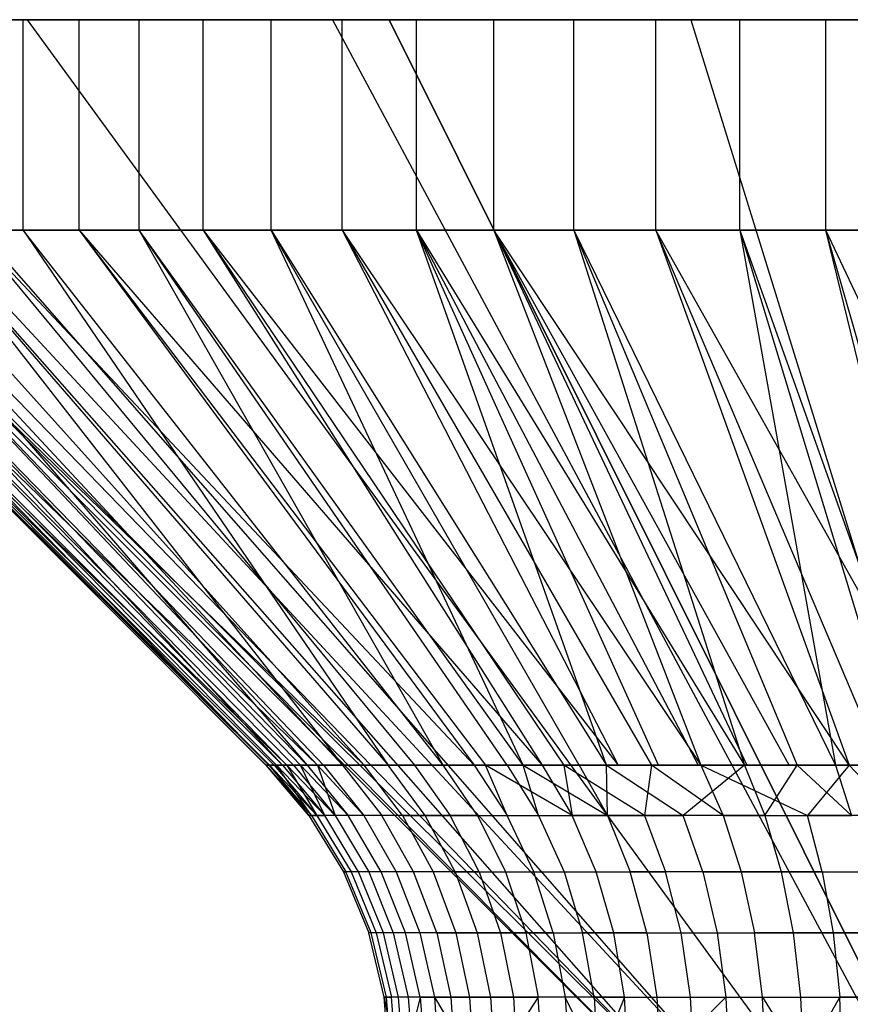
# Model space of a CAD drawing. Extents: x -18 to 18, y -209 to 194.
# Tile 92 of 108: x -17.2 to -15.62, y 192.13 to 194. Entities that reach past the tile are written whole.
import ezdxf

# ---------------------------------------------------------------- set-up
doc = ezdxf.new("R2010")
doc.units = 0
doc.header["$LTSCALE"] = 25.4
doc.layers.get('0').update_dxf_attribs({"linetype": 'CONTINUOUS'})

# ---------------------------------------------------------------- blocks, each defined once
blk = doc.blocks.new('PROFILE_FOCUS_15WB_STL')
at = {"color": 0}
for p, q in [((18, 194, -70.4915), (-18, 194, -70.4915)), ((18, 194, -70.4915), (-18, 194, -70.4915)), ((-18, 194, -55.4915), (-16, 192, -55.4915)), ((-18, 194, -55.4915), (-16, 192, -55.4915)), ((-17.9058, 194, -56.2376), (-15.9686, 192, -55.7402)), ((-17.9058, 194, -56.2376), (-15.9686, 192, -55.7402)), ((-17.732, 194, -54.2522), (-14, 194, -36.9915)), ((-17.732, 194, -54.2522), (-15.9686, 192, -55.2429)), ((-17.732, 194, -54.2522), (-15.9686, 192, -55.2429)), ((-17.732, 194, -54.2522), (-15.8763, 192, -55.0098)), ((-17.732, 194, -54.2522), (-15.8763, 192, -55.0098)), ((-17.732, 194, -54.2522), (-14, 194, -36.9915)), ((-17.1869, 194, -53.4379), (-17.6289, 194, -54.0463)), ((-17.6289, 194, -56.9368), (-17.1869, 194, -57.5452)), ((-17.6289, 194, -54.0463), (-15.8763, 192, -55.0098)), ((-17.6289, 194, -54.0463), (-15.8763, 192, -55.0098)), ((-17.1869, 194, -53.4379), (-17.6289, 194, -54.0463)), ((-17.6289, 194, -56.9368), (-15.8763, 192, -55.9733)), ((-17.6289, 194, -56.9368), (-17.1869, 194, -57.5452)), ((-17.6289, 194, -56.9368), (-15.8763, 192, -55.9733)), ((-17.3816, 194, -54.1165), (-17.1945, 194, -53.8343)), ((-17.3816, 194, -54.1165), (-17.1945, 194, -53.8343)), ((-17.0884, 194, -57.2807), (-17.2924, 194, -57.0105)), ((-17.0884, 194, -57.2807), (-17.2924, 194, -57.0105)), ((-17.1945, 194, -53.8343), (-16.9743, 194, -53.5772)), ((-17.1945, 193.6, -53.8343), (-17.1945, 194, -53.8343)), ((-17.1945, 194, -53.8343), (-16.9743, 194, -53.5772)), ((-17.1945, 193.6, -53.8343), (-17.1945, 194, -53.8343)), ((-16.6075, 194, -52.9586), (-17.1869, 194, -53.4379)), ((-17.1869, 194, -57.5452), (-16.6075, 194, -58.0245)), ((-17.1869, 194, -53.4379), (-15.729, 192, -54.807)), ((-16.6075, 194, -52.9586), (-17.1869, 194, -53.4379)), ((-17.1869, 194, -53.4379), (-15.729, 192, -54.807)), ((-17.1869, 194, -57.5452), (-15.729, 192, -56.1761)), ((-17.1869, 194, -57.5452), (-16.6075, 194, -58.0245)), ((-17.1869, 194, -57.5452), (-15.729, 192, -56.1761)), ((-16.8527, 194, -57.5238), (-17.0884, 194, -57.2807)), ((-17.0884, 193.6, -57.2807), (-17.0884, 194, -57.2807)), ((-16.8527, 194, -57.5238), (-17.0884, 194, -57.2807)), ((-17.0884, 193.6, -57.2807), (-17.0884, 194, -57.2807)), ((-16.9743, 194, -53.5772), (-16.724, 194, -53.3491)), ((-16.9743, 193.6, -53.5772), (-16.9743, 194, -53.5772)), ((-16.9743, 194, -53.5772), (-16.724, 194, -53.3491)), ((-16.9743, 193.6, -53.5772), (-16.9743, 194, -53.5772)), ((-16.5889, 194, -57.7361), (-16.8527, 194, -57.5238)), ((-16.8527, 193.6, -57.5238), (-16.8527, 194, -57.5238)), ((-16.5889, 194, -57.7361), (-16.8527, 194, -57.5238)), ((-16.8527, 193.6, -57.5238), (-16.8527, 194, -57.5238)), ((-16.724, 194, -53.3491), (-16.4477, 194, -53.1534)), ((-16.724, 193.6, -53.3491), (-16.724, 194, -53.3491)), ((-16.724, 194, -53.3491), (-16.4477, 194, -53.1534)), ((-16.724, 193.6, -53.3491), (-16.724, 194, -53.3491)), ((-15.9271, 194, -52.6384), (-16.6075, 194, -52.9586)), ((-16.6075, 194, -58.0245), (-15.9271, 194, -58.3447)), ((-16.6075, 194, -52.9586), (-15.5358, 192, -54.6472)), ((-16.6075, 194, -52.9586), (-15.5358, 192, -54.6472)), ((-15.9271, 194, -52.6384), (-16.6075, 194, -52.9586)), ((-16.6075, 194, -58.0245), (-15.5358, 192, -56.3359)), ((-16.6075, 194, -58.0245), (-15.9271, 194, -58.3447)), ((-16.6075, 194, -58.0245), (-15.5358, 192, -56.3359)), ((-16.301, 194, -57.9143), (-16.5889, 194, -57.7361)), ((-16.5889, 193.6, -57.7361), (-16.5889, 194, -57.7361)), ((-16.301, 194, -57.9143), (-16.5889, 194, -57.7361)), ((-16.5889, 193.6, -57.7361), (-16.5889, 194, -57.7361)), ((-15.5902, 194, -55.1215), (-16.5, 194, -55.1215)), ((-16.5, 194, -55.1215), (-16.5, 194, -55.8615)), ((-16.5, 194, -55.8615), (-15.5902, 194, -55.8615)), ((-15.4979, 191.99, -55.1215), (-16.5, 194, -55.1215)), ((-15.5902, 194, -55.1215), (-16.5, 194, -55.1215)), ((-16.5, 194, -55.8615), (-15.5902, 194, -55.8615)), ((-16.5, 194, -55.8615), (-15.4979, 191.99, -55.8615)), ((-16.5, 194, -55.8615), (-15.4979, 191.99, -55.8615)), ((-16.5, 194, -55.1215), (-16.5, 194, -55.8615)), ((-15.4979, 191.99, -55.1215), (-16.5, 194, -55.1215)), ((-16.4477, 194, -53.1534), (-16.1494, 194, -52.9933)), ((-16.4477, 193.6, -53.1534), (-16.4477, 194, -53.1534)), ((-16.4477, 194, -53.1534), (-16.1494, 194, -52.9933)), ((-16.4477, 193.6, -53.1534), (-16.4477, 194, -53.1534)), ((-15.9934, 194, -58.0558), (-16.301, 194, -57.9143)), ((-16.301, 193.6, -57.9143), (-16.301, 194, -57.9143)), ((-15.9934, 194, -58.0558), (-16.301, 194, -57.9143)), ((-16.301, 193.6, -57.9143), (-16.301, 194, -57.9143)), ((-16.1494, 194, -52.9933), (-15.8337, 194, -52.8709)), ((-16.1494, 193.6, -52.9933), (-16.1494, 194, -52.9933)), ((-16.1494, 194, -52.9933), (-15.8337, 194, -52.8709)), ((-16.1494, 193.6, -52.9933), (-16.1494, 194, -52.9933)), ((-15.6708, 194, -58.1585), (-15.9934, 194, -58.0558)), ((-15.9934, 193.6, -58.0558), (-15.9934, 194, -58.0558)), ((-15.6708, 194, -58.1585), (-15.9934, 194, -58.0558)), ((-15.9934, 193.6, -58.0558), (-15.9934, 194, -58.0558)), ((-15.1884, 194, -52.4975), (-15.9271, 194, -52.6384)), ((-15.9271, 194, -58.3447), (-15.1884, 194, -58.4856)), ((-15.9271, 194, -52.6384), (-15.309, 192, -54.5405)), ((-15.1884, 194, -52.4975), (-15.9271, 194, -52.6384)), ((-15.9271, 194, -52.6384), (-15.309, 192, -54.5405)), ((-15.9271, 194, -58.3447), (-15.309, 192, -56.4426)), ((-15.9271, 194, -58.3447), (-15.1884, 194, -58.4856)), ((-15.9271, 194, -58.3447), (-15.309, 192, -56.4426)), ((-15.8337, 194, -52.8709), (-15.5053, 194, -52.7884)), ((-15.8337, 193.6, -52.8709), (-15.8337, 194, -52.8709)), ((-15.8337, 194, -52.8709), (-15.5053, 194, -52.7884)), ((-15.8337, 193.6, -52.8709), (-15.8337, 194, -52.8709)), ((-15.3379, 194, -58.2207), (-15.6708, 194, -58.1585)), ((-15.6708, 193.6, -58.1585), (-15.6708, 194, -58.1585)), ((-15.3379, 194, -58.2207), (-15.6708, 194, -58.1585)), ((-15.6708, 193.6, -58.1585), (-15.6708, 194, -58.1585)), ((-16, 192, -55.4915), (-17.9213, 193.9439, -55.1277)), ((-17.9213, 193.9439, -55.1277), (-15.9686, 192, -55.2429)), ((-17.9213, 193.9439, -55.1277), (-15.9686, 192, -55.2429)), ((-16, 192, -55.4915), (-17.9213, 193.9439, -55.1277)), ((-17.8422, 193.9344, -54.7618), (-15.9686, 192, -55.2429)), ((-17.8422, 193.9344, -54.7618), (-15.9686, 192, -55.2429)), ((-17.7487, 193.6, -55.4069), (-16.7284, 192.5843, -55.3483)), ((-17.7487, 193.6, -55.4069), (-16.7284, 192.5843, -55.3483)), ((-17.7487, 193.6, -55.4069), (-16.7335, 192.5843, -55.4381)), ((-16.7269, 192.5843, -55.6516), (-17.7487, 193.6, -55.4069)), ((-16.7269, 192.5843, -55.6516), (-17.7487, 193.6, -55.4069)), ((-16.7337, 192.5843, -55.5393), (-17.7487, 193.6, -55.4069)), ((-16.7337, 192.5843, -55.5393), (-17.7487, 193.6, -55.4069)), ((-17.7487, 193.6, -55.4069), (-16.7335, 192.5843, -55.4381)), ((-16.6942, 192.5843, -55.8626), (-17.7383, 193.6, -55.7453)), ((-16.7179, 192.5843, -55.7298), (-17.7383, 193.6, -55.7453)), ((-16.6942, 192.5843, -55.8626), (-17.7383, 193.6, -55.7453)), ((-16.7179, 192.5843, -55.7298), (-17.7383, 193.6, -55.7453)), ((-16.7269, 192.5843, -55.6516), (-17.7383, 193.6, -55.7453)), ((-16.7269, 192.5843, -55.6516), (-17.7383, 193.6, -55.7453)), ((-17.7175, 193.6, -55.0697), (-16.7021, 192.5843, -55.1591)), ((-17.7175, 193.6, -55.0697), (-16.7021, 192.5843, -55.1591)), ((-17.7175, 193.6, -55.0697), (-16.7138, 192.5843, -55.2255)), ((-17.7175, 193.6, -55.0697), (-16.7138, 192.5843, -55.2255)), ((-17.7175, 193.6, -55.0697), (-16.7284, 192.5843, -55.3483)), ((-17.7175, 193.6, -55.0697), (-16.7284, 192.5843, -55.3483)), ((-17.6863, 193.6, -56.0799), (-16.6942, 192.5843, -55.8626)), ((-16.6357, 192.5843, -56.0679), (-17.6863, 193.6, -56.0799)), ((-16.6357, 192.5843, -56.0679), (-17.6863, 193.6, -56.0799)), ((-16.6812, 192.5843, -55.9173), (-17.6863, 193.6, -56.0799)), ((-16.6812, 192.5843, -55.9173), (-17.6863, 193.6, -56.0799)), ((-17.6863, 193.6, -56.0799), (-16.6942, 192.5843, -55.8626)), ((-17.645, 193.6, -54.739), (-16.6552, 192.5843, -54.9738)), ((-17.645, 193.6, -54.739), (-16.6552, 192.5843, -54.9738)), ((-17.645, 193.6, -54.739), (-16.6681, 192.5843, -55.0169)), ((-17.645, 193.6, -54.739), (-16.6681, 192.5843, -55.0169)), ((-17.645, 193.6, -54.739), (-16.7021, 192.5843, -55.1591)), ((-17.645, 193.6, -54.739), (-16.7021, 192.5843, -55.1591)), ((-16.5474, 192.5843, -56.2746), (-17.5937, 193.6, -56.4055)), ((-16.6242, 192.5843, -56.0997), (-17.5937, 193.6, -56.4055)), ((-16.5474, 192.5843, -56.2746), (-17.5937, 193.6, -56.4055)), ((-16.6242, 192.5843, -56.0997), (-17.5937, 193.6, -56.4055)), ((-16.6357, 192.5843, -56.0679), (-17.5937, 193.6, -56.4055)), ((-16.6357, 192.5843, -56.0679), (-17.5937, 193.6, -56.4055)), ((-17.5325, 193.6, -54.4196), (-16.5882, 192.5843, -54.7949)), ((-17.5325, 193.6, -54.4196), (-16.5882, 192.5843, -54.7949)), ((-17.5325, 193.6, -54.4196), (-16.6552, 192.5843, -54.9738)), ((-17.5325, 193.6, -54.4196), (-16.6552, 192.5843, -54.9738)), ((-16.5474, 192.5843, -56.2746), (-17.4617, 193.6, -56.7173)), ((-16.5474, 192.5843, -56.2746), (-17.4617, 193.6, -56.7173)), ((-17.3816, 193.6, -54.1165), (-17.1945, 193.6, -53.8343)), ((-17.3816, 193.6, -54.1165), (-17.1945, 193.6, -53.8343)), ((-17.3816, 193.6, -54.1165), (-16.502, 192.5843, -54.6244)), ((-17.3816, 193.6, -54.1165), (-16.502, 192.5843, -54.6244)), ((-17.3816, 193.6, -54.1165), (-16.5882, 192.5843, -54.7949)), ((-17.3816, 193.6, -54.1165), (-16.5882, 192.5843, -54.7949)), ((-17.0884, 193.6, -57.2807), (-17.2924, 193.6, -57.0105)), ((-17.2924, 193.6, -57.0105), (-16.4519, 192.5843, -56.4401)), ((-17.2924, 193.6, -57.0105), (-16.4519, 192.5843, -56.4401)), ((-17.2924, 193.6, -57.0105), (-16.3387, 192.5843, -56.5941)), ((-17.2924, 193.6, -57.0105), (-16.3387, 192.5843, -56.5941)), ((-17.0884, 193.6, -57.2807), (-17.2924, 193.6, -57.0105)), ((-17.1945, 193.6, -53.8343), (-16.9743, 193.6, -53.5772)), ((-16.3974, 192.5843, -54.4644), (-17.1945, 193.6, -53.8343)), ((-17.1945, 193.6, -53.8343), (-16.9743, 193.6, -53.5772)), ((-16.3974, 192.5843, -54.4644), (-17.1945, 193.6, -53.8343)), ((-17.1945, 193.6, -53.8343), (-16.502, 192.5843, -54.6244)), ((-17.1945, 193.6, -53.8343), (-16.502, 192.5843, -54.6244)), ((-16.8527, 193.6, -57.5238), (-17.0884, 193.6, -57.2807)), ((-17.0884, 193.6, -57.2807), (-16.3387, 192.5843, -56.5941)), ((-17.0884, 193.6, -57.2807), (-16.3387, 192.5843, -56.5941)), ((-17.0884, 193.6, -57.2807), (-16.317, 192.5843, -56.6199)), ((-17.0884, 193.6, -57.2807), (-16.317, 192.5843, -56.6199)), ((-17.0884, 193.6, -57.2807), (-16.2093, 192.5843, -56.7347)), ((-17.0884, 193.6, -57.2807), (-16.2093, 192.5843, -56.7347)), ((-16.8527, 193.6, -57.5238), (-17.0884, 193.6, -57.2807)), ((-16.9743, 193.6, -53.5772), (-16.724, 193.6, -53.3491)), ((-16.3974, 192.5843, -54.4644), (-16.9743, 193.6, -53.5772)), ((-16.276, 192.5843, -54.3169), (-16.9743, 193.6, -53.5772)), ((-16.3974, 192.5843, -54.4644), (-16.9743, 193.6, -53.5772)), ((-16.276, 192.5843, -54.3169), (-16.9743, 193.6, -53.5772)), ((-16.2451, 192.5843, -54.2842), (-16.9743, 193.6, -53.5772)), ((-16.2451, 192.5843, -54.2842), (-16.9743, 193.6, -53.5772)), ((-16.9743, 193.6, -53.5772), (-16.724, 193.6, -53.3491)), ((-16.5889, 193.6, -57.7361), (-16.8527, 193.6, -57.5238)), ((-16.8527, 193.6, -57.5238), (-16.2093, 192.5843, -56.7347)), ((-16.8527, 193.6, -57.5238), (-16.2093, 192.5843, -56.7347)), ((-16.8527, 193.6, -57.5238), (-16.1684, 192.5843, -56.7732)), ((-16.8527, 193.6, -57.5238), (-16.1684, 192.5843, -56.7732)), ((-16.8527, 193.6, -57.5238), (-16.0652, 192.5843, -56.8602)), ((-16.8527, 193.6, -57.5238), (-16.0652, 192.5843, -56.8602)), ((-16.5889, 193.6, -57.7361), (-16.8527, 193.6, -57.5238)), ((-16.724, 193.6, -53.3491), (-16.4477, 193.6, -53.1534)), ((-16.724, 193.6, -53.3491), (-16.0873, 192.5843, -54.1404)), ((-16.724, 193.6, -53.3491), (-16.4477, 193.6, -53.1534)), ((-16.2451, 192.5843, -54.2842), (-16.724, 193.6, -53.3491)), ((-16.2451, 192.5843, -54.2842), (-16.724, 193.6, -53.3491)), ((-16.139, 192.5843, -54.1837), (-16.724, 193.6, -53.3491)), ((-16.139, 192.5843, -54.1837), (-16.724, 193.6, -53.3491)), ((-16.724, 193.6, -53.3491), (-16.0873, 192.5843, -54.1404)), ((-16.301, 193.6, -57.9143), (-16.5889, 193.6, -57.7361)), ((-16.5889, 193.6, -57.7361), (-16.0652, 192.5843, -56.8602)), ((-16.5889, 193.6, -57.7361), (-16.0652, 192.5843, -56.8602)), ((-16.5889, 193.6, -57.7361), (-16.002, 192.5843, -56.9071)), ((-16.5889, 193.6, -57.7361), (-16.002, 192.5843, -56.9071)), ((-16.5889, 193.6, -57.7361), (-15.9082, 192.5843, -56.969)), ((-16.5889, 193.6, -57.7361), (-15.9082, 192.5843, -56.969)), ((-16.301, 193.6, -57.9143), (-16.5889, 193.6, -57.7361)), ((-16.4477, 193.6, -53.1534), (-16.1494, 193.6, -52.9933)), ((-16.4477, 193.6, -53.1534), (-16.1494, 193.6, -52.9933)), ((-16.4477, 193.6, -53.1534), (-15.8254, 192.5843, -53.9663)), ((-16.4477, 193.6, -53.1534), (-15.8254, 192.5843, -53.9663)), ((-16.4477, 193.6, -53.1534), (-15.913, 192.5843, -54.017)), ((-16.0873, 192.5843, -54.1404), (-16.4477, 193.6, -53.1534)), ((-16.0873, 192.5843, -54.1404), (-16.4477, 193.6, -53.1534)), ((-15.9882, 192.5843, -54.0663), (-16.4477, 193.6, -53.1534)), ((-15.9882, 192.5843, -54.0663), (-16.4477, 193.6, -53.1534)), ((-16.4477, 193.6, -53.1534), (-15.913, 192.5843, -54.017)), ((-15.9934, 193.6, -58.0558), (-16.301, 193.6, -57.9143)), ((-16.301, 193.6, -57.9143), (-15.9082, 192.5843, -56.969)), ((-16.301, 193.6, -57.9143), (-15.9082, 192.5843, -56.969)), ((-16.301, 193.6, -57.9143), (-15.8205, 192.5843, -57.0195)), ((-15.6265, 192.5843, -57.1087), (-16.301, 193.6, -57.9143)), ((-15.9934, 193.6, -58.0558), (-16.301, 193.6, -57.9143)), ((-15.6265, 192.5843, -57.1087), (-16.301, 193.6, -57.9143)), ((-15.7402, 192.5843, -57.06), (-16.301, 193.6, -57.9143)), ((-15.7402, 192.5843, -57.06), (-16.301, 193.6, -57.9143)), ((-16.301, 193.6, -57.9143), (-15.8205, 192.5843, -57.0195)), ((-16.1494, 193.6, -52.9933), (-15.8337, 193.6, -52.8709)), ((-16.1494, 193.6, -52.9933), (-15.8337, 193.6, -52.8709)), ((-16.1494, 193.6, -52.9933), (-15.6526, 192.5843, -53.8847)), ((-16.1494, 193.6, -52.9933), (-15.6526, 192.5843, -53.8847)), ((-16.1494, 193.6, -52.9933), (-15.7249, 192.5843, -53.916)), ((-16.1494, 193.6, -52.9933), (-15.7249, 192.5843, -53.916)), ((-16.1494, 193.6, -52.9933), (-15.8254, 192.5843, -53.9663)), ((-16.1494, 193.6, -52.9933), (-15.8254, 192.5843, -53.9663)), ((-15.6708, 193.6, -58.1585), (-15.9934, 193.6, -58.0558)), ((-15.9934, 193.6, -58.0558), (-15.6265, 192.5843, -57.1087)), ((-15.423, 192.5843, -57.1735), (-15.9934, 193.6, -58.0558)), ((-15.6708, 193.6, -58.1585), (-15.9934, 193.6, -58.0558)), ((-15.423, 192.5843, -57.1735), (-15.9934, 193.6, -58.0558)), ((-15.5631, 192.5843, -57.1319), (-15.9934, 193.6, -58.0558)), ((-15.5631, 192.5843, -57.1319), (-15.9934, 193.6, -58.0558)), ((-15.9934, 193.6, -58.0558), (-15.6265, 192.5843, -57.1087)), ((-15.8337, 193.6, -52.8709), (-15.5053, 193.6, -52.7884)), ((-15.8337, 193.6, -52.8709), (-15.5053, 193.6, -52.7884)), ((-15.8337, 193.6, -52.8709), (-15.4719, 192.5843, -53.8227)), ((-15.8337, 193.6, -52.8709), (-15.4719, 192.5843, -53.8227)), ((-15.8337, 193.6, -52.8709), (-15.5258, 192.5843, -53.8388)), ((-15.8337, 193.6, -52.8709), (-15.5258, 192.5843, -53.8388)), ((-15.8337, 193.6, -52.8709), (-15.6526, 192.5843, -53.8847)), ((-15.8337, 193.6, -52.8709), (-15.6526, 192.5843, -53.8847)), ((-15.3379, 193.6, -58.2207), (-15.6708, 193.6, -58.1585)), ((-15.1908, 192.5843, -57.2153), (-15.6708, 193.6, -58.1585)), ((-15.3379, 193.6, -58.2207), (-15.6708, 193.6, -58.1585)), ((-15.3793, 192.5843, -57.1839), (-15.6708, 193.6, -58.1585)), ((-15.1908, 192.5843, -57.2153), (-15.6708, 193.6, -58.1585)), ((-15.3793, 192.5843, -57.1839), (-15.6708, 193.6, -58.1585)), ((-15.423, 192.5843, -57.1735), (-15.6708, 193.6, -58.1585)), ((-15.423, 192.5843, -57.1735), (-15.6708, 193.6, -58.1585)), ((-16.7269, 192.5843, -55.6516), (-16.7337, 192.5843, -55.5393)), ((-16.7337, 192.5843, -55.5393), (-16.7335, 192.5843, -55.4381)), ((-16.7335, 192.5843, -55.4381), (-16.7284, 192.5843, -55.3483)), ((-16.7335, 192.5843, -55.4381), (-16.6471, 192.4889, -55.3551)), ((-16.6522, 192.4889, -55.5371), (-16.7335, 192.5843, -55.4381)), ((-16.7284, 192.5843, -55.3483), (-16.7138, 192.5843, -55.2255)), ((-16.7284, 192.5843, -55.3483), (-16.7138, 192.5843, -55.2255)), ((-16.7284, 192.5843, -55.3483), (-16.6471, 192.4889, -55.3551)), ((-16.7179, 192.5843, -55.7298), (-16.7269, 192.5843, -55.6516)), ((-16.7269, 192.5843, -55.6516), (-16.6522, 192.4889, -55.5371)), ((-16.6371, 192.4889, -55.7186), (-16.7269, 192.5843, -55.6516)), ((-16.6942, 192.5843, -55.8626), (-16.7179, 192.5843, -55.7298)), ((-16.6942, 192.5843, -55.8626), (-16.7179, 192.5843, -55.7298)), ((-16.7179, 192.5843, -55.7298), (-16.6371, 192.4889, -55.7186)), ((-16.7138, 192.5843, -55.2255), (-16.7021, 192.5843, -55.1591)), ((-16.6471, 192.4889, -55.3551), (-16.7138, 192.5843, -55.2255)), ((-16.7138, 192.5843, -55.2255), (-16.6221, 192.4889, -55.1747)), ((-16.6471, 192.4889, -55.3551), (-16.7138, 192.5843, -55.2255)), ((-16.7021, 192.5843, -55.1591), (-16.6681, 192.5843, -55.0169)), ((-16.7021, 192.5843, -55.1591), (-16.6681, 192.5843, -55.0169)), ((-16.7021, 192.5843, -55.1591), (-16.6221, 192.4889, -55.1747)), ((-16.6812, 192.5843, -55.9173), (-16.6942, 192.5843, -55.8626)), ((-16.6942, 192.5843, -55.8626), (-16.6371, 192.4889, -55.7186)), ((-16.6942, 192.5843, -55.8626), (-16.6371, 192.4889, -55.7186)), ((-16.6022, 192.4889, -55.8973), (-16.6942, 192.5843, -55.8626)), ((-16.6357, 192.5843, -56.0679), (-16.6812, 192.5843, -55.9173)), ((-16.6357, 192.5843, -56.0679), (-16.6812, 192.5843, -55.9173)), ((-16.6812, 192.5843, -55.9173), (-16.6022, 192.4889, -55.8973)), ((-16.6681, 192.5843, -55.0169), (-16.6552, 192.5843, -54.9738)), ((-16.6221, 192.4889, -55.1747), (-16.6681, 192.5843, -55.0169)), ((-16.5774, 192.4889, -54.9982), (-16.6681, 192.5843, -55.0169)), ((-16.6221, 192.4889, -55.1747), (-16.6681, 192.5843, -55.0169)), ((-16.6552, 192.5843, -54.9738), (-16.5882, 192.5843, -54.7949)), ((-16.6552, 192.5843, -54.9738), (-16.5882, 192.5843, -54.7949)), ((-16.6552, 192.5843, -54.9738), (-16.5774, 192.4889, -54.9982)), ((-16.6242, 192.5843, -56.0997), (-16.6357, 192.5843, -56.0679)), ((-16.6357, 192.5843, -56.0679), (-16.6022, 192.4889, -55.8973)), ((-16.6357, 192.5843, -56.0679), (-16.6022, 192.4889, -55.8973)), ((-16.5479, 192.4889, -56.0711), (-16.6357, 192.5843, -56.0679)), ((-16.5474, 192.5843, -56.2746), (-16.6242, 192.5843, -56.0997)), ((-16.5474, 192.5843, -56.2746), (-16.6242, 192.5843, -56.0997)), ((-16.6242, 192.5843, -56.0997), (-16.5479, 192.4889, -56.0711)), ((-16.5882, 192.5843, -54.7949), (-16.502, 192.5843, -54.6244)), ((-16.5882, 192.5843, -54.7949), (-16.5136, 192.4889, -54.8276)), ((-16.5882, 192.5843, -54.7949), (-16.502, 192.5843, -54.6244)), ((-16.5882, 192.5843, -54.7949), (-16.5136, 192.4889, -54.8276)), ((-16.4519, 192.5843, -56.4401), (-16.5474, 192.5843, -56.2746)), ((-16.4747, 192.4889, -56.2378), (-16.5474, 192.5843, -56.2746)), ((-16.4519, 192.5843, -56.4401), (-16.5474, 192.5843, -56.2746)), ((-16.4747, 192.4889, -56.2378), (-16.5474, 192.5843, -56.2746)), ((-16.502, 192.5843, -54.6244), (-16.3974, 192.5843, -54.4644)), ((-16.502, 192.5843, -54.6244), (-16.3974, 192.5843, -54.4644)), ((-16.4314, 192.4889, -54.6651), (-16.502, 192.5843, -54.6244)), ((-16.4314, 192.4889, -54.6651), (-16.502, 192.5843, -54.6244)), ((-16.3387, 192.5843, -56.5941), (-16.4519, 192.5843, -56.4401)), ((-16.4519, 192.5843, -56.4401), (-16.3837, 192.4889, -56.3955)), ((-16.4519, 192.5843, -56.4401), (-16.3837, 192.4889, -56.3955)), ((-16.3387, 192.5843, -56.5941), (-16.4519, 192.5843, -56.4401)), ((-16.3974, 192.5843, -54.4644), (-16.276, 192.5843, -54.3169)), ((-16.3318, 192.4889, -54.5127), (-16.3974, 192.5843, -54.4644)), ((-16.3974, 192.5843, -54.4644), (-16.276, 192.5843, -54.3169)), ((-16.3318, 192.4889, -54.5127), (-16.3974, 192.5843, -54.4644)), ((-16.317, 192.5843, -56.6199), (-16.3387, 192.5843, -56.5941)), ((-16.3387, 192.5843, -56.5941), (-16.2758, 192.4889, -56.5423)), ((-16.2093, 192.5843, -56.7347), (-16.317, 192.5843, -56.6199)), ((-16.2093, 192.5843, -56.7347), (-16.317, 192.5843, -56.6199)), ((-16.1525, 192.4889, -56.6762), (-16.317, 192.5843, -56.6199)), ((-16.2758, 192.4889, -56.5423), (-16.317, 192.5843, -56.6199)), ((-16.1525, 192.4889, -56.6762), (-16.317, 192.5843, -56.6199)), ((-16.276, 192.5843, -54.3169), (-16.2451, 192.5843, -54.2842)), ((-16.276, 192.5843, -54.3169), (-16.216, 192.4889, -54.3721)), ((-16.2451, 192.5843, -54.2842), (-16.139, 192.5843, -54.1837)), ((-16.2451, 192.5843, -54.2842), (-16.139, 192.5843, -54.1837)), ((-16.2451, 192.5843, -54.2842), (-16.0855, 192.4889, -54.2452)), ((-16.2451, 192.5843, -54.2842), (-16.0855, 192.4889, -54.2452)), ((-16.216, 192.4889, -54.3721), (-16.2451, 192.5843, -54.2842)), ((-16.1684, 192.5843, -56.7732), (-16.2093, 192.5843, -56.7347)), ((-16.2093, 192.5843, -56.7347), (-16.1525, 192.4889, -56.6762)), ((-16.0652, 192.5843, -56.8602), (-16.1684, 192.5843, -56.7732)), ((-16.1684, 192.5843, -56.7732), (-16.1525, 192.4889, -56.6762)), ((-16.0152, 192.4889, -56.7958), (-16.1684, 192.5843, -56.7732)), ((-16.139, 192.5843, -54.1837), (-16.0873, 192.5843, -54.1404)), ((-16.139, 192.5843, -54.1837), (-16.0855, 192.4889, -54.2452)), ((-16.0873, 192.5843, -54.1404), (-15.9882, 192.5843, -54.0663)), ((-16.0873, 192.5843, -54.1404), (-15.9418, 192.4889, -54.1333)), ((-16.0855, 192.4889, -54.2452), (-16.0873, 192.5843, -54.1404)), ((-16.002, 192.5843, -56.9071), (-16.0652, 192.5843, -56.8602)), ((-16.002, 192.5843, -56.9071), (-16.0152, 192.4889, -56.7958)), ((-15.9082, 192.5843, -56.969), (-16.002, 192.5843, -56.9071)), ((-15.8655, 192.4889, -56.8996), (-16.002, 192.5843, -56.9071)), ((-15.9882, 192.5843, -54.0663), (-15.913, 192.5843, -54.017)), ((-15.8254, 192.5843, -53.9663), (-15.9418, 192.4889, -54.1333)), ((-15.913, 192.5843, -54.017), (-15.8254, 192.5843, -53.9663)), ((-15.8205, 192.5843, -57.0195), (-15.9082, 192.5843, -56.969)), ((-15.9082, 192.5843, -56.969), (-15.8655, 192.4889, -56.8996)), ((-15.9082, 192.5843, -56.969), (-15.7054, 192.4889, -56.9862)), ((-15.8254, 192.5843, -53.9663), (-15.7249, 192.5843, -53.916)), ((-15.8254, 192.5843, -53.9663), (-15.7866, 192.4889, -54.038)), ((-15.7402, 192.5843, -57.06), (-15.8205, 192.5843, -57.0195)), ((-15.7866, 192.4889, -54.038), (-15.7249, 192.5843, -53.916)), ((-15.6265, 192.5843, -57.1087), (-15.7402, 192.5843, -57.06)), ((-15.7249, 192.5843, -53.916), (-15.6526, 192.5843, -53.8847)), ((-15.7249, 192.5843, -53.916), (-15.622, 192.4889, -53.9602)), ((-15.6265, 192.5843, -57.1087), (-15.7054, 192.4889, -56.9862)), ((-15.6526, 192.5843, -53.8847), (-15.5258, 192.5843, -53.8388)), ((-15.6526, 192.5843, -53.8847), (-15.5258, 192.5843, -53.8388)), ((-15.6526, 192.5843, -53.8847), (-15.622, 192.4889, -53.9602)), ((-15.5631, 192.5843, -57.1319), (-15.6265, 192.5843, -57.1087)), ((-15.5367, 192.4889, -57.0548), (-15.6265, 192.5843, -57.1087)), ((-16.6371, 192.4889, -55.7186), (-16.6522, 192.4889, -55.5371)), ((-16.6522, 192.4889, -55.5371), (-16.5866, 192.3818, -55.5353)), ((-16.6371, 192.4889, -55.7186), (-16.6522, 192.4889, -55.5371)), ((-16.6522, 192.4889, -55.5371), (-16.6471, 192.4889, -55.3551)), ((-16.6522, 192.4889, -55.5371), (-16.5866, 192.3818, -55.5353)), ((-16.6522, 192.4889, -55.5371), (-16.6471, 192.4889, -55.3551)), ((-16.6471, 192.4889, -55.3551), (-16.5818, 192.3818, -55.3605)), ((-16.6471, 192.4889, -55.3551), (-16.6221, 192.4889, -55.1747)), ((-16.6471, 192.4889, -55.3551), (-16.5818, 192.3818, -55.3605)), ((-16.6471, 192.4889, -55.3551), (-16.6221, 192.4889, -55.1747)), ((-16.6022, 192.4889, -55.8973), (-16.6371, 192.4889, -55.7186)), ((-16.6371, 192.4889, -55.7186), (-16.5722, 192.3818, -55.7095)), ((-16.6022, 192.4889, -55.8973), (-16.6371, 192.4889, -55.7186)), ((-16.6371, 192.4889, -55.7186), (-16.5722, 192.3818, -55.7095)), ((-16.5774, 192.4889, -54.9982), (-16.6221, 192.4889, -55.1747)), ((-16.5578, 192.3818, -55.1873), (-16.6221, 192.4889, -55.1747)), ((-16.5578, 192.3818, -55.1873), (-16.6221, 192.4889, -55.1747)), ((-16.5774, 192.4889, -54.9982), (-16.6221, 192.4889, -55.1747)), ((-16.5479, 192.4889, -56.0711), (-16.6022, 192.4889, -55.8973)), ((-16.6022, 192.4889, -55.8973), (-16.5386, 192.3818, -55.8812)), ((-16.5479, 192.4889, -56.0711), (-16.6022, 192.4889, -55.8973)), ((-16.6022, 192.4889, -55.8973), (-16.5386, 192.3818, -55.8812)), ((-16.5148, 192.3818, -55.0177), (-16.5774, 192.4889, -54.9982)), ((-16.5148, 192.3818, -55.0177), (-16.5774, 192.4889, -54.9982)), ((-16.5136, 192.4889, -54.8276), (-16.5774, 192.4889, -54.9982)), ((-16.5136, 192.4889, -54.8276), (-16.5774, 192.4889, -54.9982)), ((-16.4747, 192.4889, -56.2378), (-16.5479, 192.4889, -56.0711)), ((-16.5479, 192.4889, -56.0711), (-16.4864, 192.3818, -56.0481)), ((-16.4747, 192.4889, -56.2378), (-16.5479, 192.4889, -56.0711)), ((-16.5479, 192.4889, -56.0711), (-16.4864, 192.3818, -56.0481)), ((-16.4535, 192.3818, -54.854), (-16.5136, 192.4889, -54.8276)), ((-16.4314, 192.4889, -54.6651), (-16.5136, 192.4889, -54.8276)), ((-16.4535, 192.3818, -54.854), (-16.5136, 192.4889, -54.8276)), ((-16.4314, 192.4889, -54.6651), (-16.5136, 192.4889, -54.8276)), ((-16.4747, 192.4889, -56.2378), (-16.4162, 192.3818, -56.2082)), ((-16.4747, 192.4889, -56.2378), (-16.3837, 192.4889, -56.3955)), ((-16.4747, 192.4889, -56.2378), (-16.3837, 192.4889, -56.3955)), ((-16.4747, 192.4889, -56.2378), (-16.4162, 192.3818, -56.2082)), ((-16.3746, 192.3818, -54.6979), (-16.4314, 192.4889, -54.6651)), ((-16.3746, 192.3818, -54.6979), (-16.4314, 192.4889, -54.6651)), ((-16.3318, 192.4889, -54.5127), (-16.4314, 192.4889, -54.6651)), ((-16.3318, 192.4889, -54.5127), (-16.4314, 192.4889, -54.6651)), ((-16.3287, 192.3818, -56.3597), (-16.3837, 192.4889, -56.3955)), ((-16.3837, 192.4889, -56.3955), (-16.2758, 192.4889, -56.5423)), ((-16.3287, 192.3818, -56.3597), (-16.3837, 192.4889, -56.3955)), ((-16.3837, 192.4889, -56.3955), (-16.2758, 192.4889, -56.5423)), ((-16.3318, 192.4889, -54.5127), (-16.2789, 192.3818, -54.5515)), ((-16.3318, 192.4889, -54.5127), (-16.216, 192.4889, -54.3721)), ((-16.3318, 192.4889, -54.5127), (-16.2789, 192.3818, -54.5515)), ((-16.3318, 192.4889, -54.5127), (-16.216, 192.4889, -54.3721)), ((-16.2252, 192.3818, -56.5006), (-16.2758, 192.4889, -56.5423)), ((-16.2758, 192.4889, -56.5423), (-16.1525, 192.4889, -56.6762)), ((-16.2252, 192.3818, -56.5006), (-16.2758, 192.4889, -56.5423)), ((-16.2758, 192.4889, -56.5423), (-16.1525, 192.4889, -56.6762)), ((-16.216, 192.4889, -54.3721), (-16.1677, 192.3818, -54.4166)), ((-16.216, 192.4889, -54.3721), (-16.0855, 192.4889, -54.2452)), ((-16.216, 192.4889, -54.3721), (-16.1677, 192.3818, -54.4166)), ((-16.216, 192.4889, -54.3721), (-16.0855, 192.4889, -54.2452)), ((-16.1067, 192.3818, -56.6292), (-16.1525, 192.4889, -56.6762)), ((-16.0152, 192.4889, -56.7958), (-16.1525, 192.4889, -56.6762)), ((-16.1067, 192.3818, -56.6292), (-16.1525, 192.4889, -56.6762)), ((-16.0152, 192.4889, -56.7958), (-16.1525, 192.4889, -56.6762)), ((-16.0855, 192.4889, -54.2452), (-15.9418, 192.4889, -54.1333)), ((-16.0855, 192.4889, -54.2452), (-16.0424, 192.3818, -54.2946)), ((-16.0855, 192.4889, -54.2452), (-16.0424, 192.3818, -54.2946)), ((-16.0855, 192.4889, -54.2452), (-15.9418, 192.4889, -54.1333)), ((-15.8655, 192.4889, -56.8996), (-16.0152, 192.4889, -56.7958)), ((-16.0152, 192.4889, -56.7958), (-15.9749, 192.3818, -56.7441)), ((-15.8655, 192.4889, -56.8996), (-16.0152, 192.4889, -56.7958)), ((-16.0152, 192.4889, -56.7958), (-15.9749, 192.3818, -56.7441)), ((-15.9044, 192.3818, -54.1872), (-15.9418, 192.4889, -54.1333)), ((-15.9044, 192.3818, -54.1872), (-15.9418, 192.4889, -54.1333)), ((-15.7866, 192.4889, -54.038), (-15.9418, 192.4889, -54.1333)), ((-15.7866, 192.4889, -54.038), (-15.9418, 192.4889, -54.1333)), ((-15.8655, 192.4889, -56.8996), (-15.8312, 192.3818, -56.8437)), ((-15.8655, 192.4889, -56.8996), (-15.7054, 192.4889, -56.9862)), ((-15.8655, 192.4889, -56.8996), (-15.7054, 192.4889, -56.9862)), ((-15.8655, 192.4889, -56.8996), (-15.8312, 192.3818, -56.8437)), ((-15.7866, 192.4889, -54.038), (-15.7554, 192.3818, -54.0956)), ((-15.7866, 192.4889, -54.038), (-15.622, 192.4889, -53.9602)), ((-15.7866, 192.4889, -54.038), (-15.7554, 192.3818, -54.0956)), ((-15.7866, 192.4889, -54.038), (-15.622, 192.4889, -53.9602)), ((-15.6774, 192.3818, -56.9269), (-15.7054, 192.4889, -56.9862)), ((-15.5367, 192.4889, -57.0548), (-15.7054, 192.4889, -56.9862)), ((-15.6774, 192.3818, -56.9269), (-15.7054, 192.4889, -56.9862)), ((-15.5367, 192.4889, -57.0548), (-15.7054, 192.4889, -56.9862)), ((-16.5722, 192.3818, -55.7095), (-16.5866, 192.3818, -55.5353)), ((-16.5866, 192.3818, -55.5353), (-16.5818, 192.3818, -55.3605)), ((-16.5866, 192.3818, -55.5353), (-16.5386, 192.2658, -55.534)), ((-16.5722, 192.3818, -55.7095), (-16.5866, 192.3818, -55.5353)), ((-16.5866, 192.3818, -55.5353), (-16.5386, 192.2658, -55.534)), ((-16.5866, 192.3818, -55.5353), (-16.5818, 192.3818, -55.3605)), ((-16.5578, 192.3818, -55.1873), (-16.5818, 192.3818, -55.3605)), ((-16.5339, 192.2658, -55.3644), (-16.5818, 192.3818, -55.3605)), ((-16.5578, 192.3818, -55.1873), (-16.5818, 192.3818, -55.3605)), ((-16.5339, 192.2658, -55.3644), (-16.5818, 192.3818, -55.3605)), ((-16.5386, 192.3818, -55.8812), (-16.5722, 192.3818, -55.7095)), ((-16.5722, 192.3818, -55.7095), (-16.5246, 192.2658, -55.7029)), ((-16.5386, 192.3818, -55.8812), (-16.5722, 192.3818, -55.7095)), ((-16.5722, 192.3818, -55.7095), (-16.5246, 192.2658, -55.7029)), ((-16.5106, 192.2658, -55.1965), (-16.5578, 192.3818, -55.1873)), ((-16.5106, 192.2658, -55.1965), (-16.5578, 192.3818, -55.1873)), ((-16.5148, 192.3818, -55.0177), (-16.5578, 192.3818, -55.1873)), ((-16.5148, 192.3818, -55.0177), (-16.5578, 192.3818, -55.1873)), ((-16.4864, 192.3818, -56.0481), (-16.5386, 192.3818, -55.8812)), ((-16.5386, 192.3818, -55.8812), (-16.4921, 192.2658, -55.8694)), ((-16.4864, 192.3818, -56.0481), (-16.5386, 192.3818, -55.8812)), ((-16.5386, 192.3818, -55.8812), (-16.4921, 192.2658, -55.8694)), ((-16.469, 192.2658, -55.0321), (-16.5148, 192.3818, -55.0177)), ((-16.4535, 192.3818, -54.854), (-16.5148, 192.3818, -55.0177)), ((-16.4535, 192.3818, -54.854), (-16.5148, 192.3818, -55.0177)), ((-16.469, 192.2658, -55.0321), (-16.5148, 192.3818, -55.0177)), ((-16.4162, 192.3818, -56.2082), (-16.4864, 192.3818, -56.0481)), ((-16.4864, 192.3818, -56.0481), (-16.4414, 192.2658, -56.0312)), ((-16.4162, 192.3818, -56.2082), (-16.4864, 192.3818, -56.0481)), ((-16.4864, 192.3818, -56.0481), (-16.4414, 192.2658, -56.0312)), ((-16.4095, 192.2658, -54.8733), (-16.4535, 192.3818, -54.854)), ((-16.4095, 192.2658, -54.8733), (-16.4535, 192.3818, -54.854)), ((-16.3746, 192.3818, -54.6979), (-16.4535, 192.3818, -54.854)), ((-16.3746, 192.3818, -54.6979), (-16.4535, 192.3818, -54.854)), ((-16.3287, 192.3818, -56.3597), (-16.4162, 192.3818, -56.2082)), ((-16.4162, 192.3818, -56.2082), (-16.3733, 192.2658, -56.1865)), ((-16.3287, 192.3818, -56.3597), (-16.4162, 192.3818, -56.2082)), ((-16.4162, 192.3818, -56.2082), (-16.3733, 192.2658, -56.1865)), ((-16.3746, 192.3818, -54.6979), (-16.3329, 192.2658, -54.722)), ((-16.3746, 192.3818, -54.6979), (-16.2789, 192.3818, -54.5515)), ((-16.3746, 192.3818, -54.6979), (-16.3329, 192.2658, -54.722)), ((-16.3746, 192.3818, -54.6979), (-16.2789, 192.3818, -54.5515)), ((-16.3287, 192.3818, -56.3597), (-16.2252, 192.3818, -56.5006)), ((-16.3287, 192.3818, -56.3597), (-16.2885, 192.2658, -56.3334)), ((-16.3287, 192.3818, -56.3597), (-16.2252, 192.3818, -56.5006)), ((-16.3287, 192.3818, -56.3597), (-16.2885, 192.2658, -56.3334)), ((-16.2789, 192.3818, -54.5515), (-16.1677, 192.3818, -54.4166)), ((-16.2789, 192.3818, -54.5515), (-16.2402, 192.2658, -54.58)), ((-16.2789, 192.3818, -54.5515), (-16.2402, 192.2658, -54.58)), ((-16.2789, 192.3818, -54.5515), (-16.1677, 192.3818, -54.4166)), ((-16.1881, 192.2658, -56.47), (-16.2252, 192.3818, -56.5006)), ((-16.2252, 192.3818, -56.5006), (-16.1067, 192.3818, -56.6292)), ((-16.2252, 192.3818, -56.5006), (-16.1067, 192.3818, -56.6292)), ((-16.1881, 192.2658, -56.47), (-16.2252, 192.3818, -56.5006)), ((-16.1677, 192.3818, -54.4166), (-16.0424, 192.3818, -54.2946)), ((-16.1677, 192.3818, -54.4166), (-16.1324, 192.2658, -54.4491)), ((-16.1677, 192.3818, -54.4166), (-16.0424, 192.3818, -54.2946)), ((-16.1677, 192.3818, -54.4166), (-16.1324, 192.2658, -54.4491)), ((-16.0732, 192.2658, -56.5948), (-16.1067, 192.3818, -56.6292)), ((-16.1067, 192.3818, -56.6292), (-15.9749, 192.3818, -56.7441)), ((-16.0732, 192.2658, -56.5948), (-16.1067, 192.3818, -56.6292)), ((-16.1067, 192.3818, -56.6292), (-15.9749, 192.3818, -56.7441)), ((-16.0108, 192.2658, -54.3309), (-16.0424, 192.3818, -54.2946)), ((-16.0108, 192.2658, -54.3309), (-16.0424, 192.3818, -54.2946)), ((-15.9044, 192.3818, -54.1872), (-16.0424, 192.3818, -54.2946)), ((-15.9044, 192.3818, -54.1872), (-16.0424, 192.3818, -54.2946)), ((-15.9454, 192.2658, -56.7062), (-15.9749, 192.3818, -56.7441)), ((-15.8312, 192.3818, -56.8437), (-15.9749, 192.3818, -56.7441)), ((-15.9454, 192.2658, -56.7062), (-15.9749, 192.3818, -56.7441)), ((-15.8312, 192.3818, -56.8437), (-15.9749, 192.3818, -56.7441)), ((-15.9044, 192.3818, -54.1872), (-15.877, 192.2658, -54.2267)), ((-15.9044, 192.3818, -54.1872), (-15.7554, 192.3818, -54.0956)), ((-15.9044, 192.3818, -54.1872), (-15.877, 192.2658, -54.2267)), ((-15.9044, 192.3818, -54.1872), (-15.7554, 192.3818, -54.0956)), ((-15.6774, 192.3818, -56.9269), (-15.8312, 192.3818, -56.8437)), ((-15.8312, 192.3818, -56.8437), (-15.806, 192.2658, -56.8028)), ((-15.6774, 192.3818, -56.9269), (-15.8312, 192.3818, -56.8437)), ((-15.8312, 192.3818, -56.8437), (-15.806, 192.2658, -56.8028)), ((-15.7554, 192.3818, -54.0956), (-15.5973, 192.3818, -54.021)), ((-15.7554, 192.3818, -54.0956), (-15.7326, 192.2658, -54.1379)), ((-15.7554, 192.3818, -54.0956), (-15.7326, 192.2658, -54.1379)), ((-15.7554, 192.3818, -54.0956), (-15.5973, 192.3818, -54.021)), ((-15.6774, 192.3818, -56.9269), (-15.6569, 192.2658, -56.8835)), ((-15.6774, 192.3818, -56.9269), (-15.5154, 192.3818, -56.9927)), ((-15.6774, 192.3818, -56.9269), (-15.5154, 192.3818, -56.9927)), ((-15.6774, 192.3818, -56.9269), (-15.6569, 192.2658, -56.8835)), ((-16.5339, 192.2658, -55.3644), (-16.5386, 192.2658, -55.534)), ((-16.5093, 192.1438, -55.5331), (-16.5386, 192.2658, -55.534)), ((-16.5246, 192.2658, -55.7029), (-16.5386, 192.2658, -55.534)), ((-16.5339, 192.2658, -55.3644), (-16.5386, 192.2658, -55.534)), ((-16.5093, 192.1438, -55.5331), (-16.5386, 192.2658, -55.534)), ((-16.5246, 192.2658, -55.7029), (-16.5386, 192.2658, -55.534)), ((-16.5047, 192.1438, -55.3669), (-16.5339, 192.2658, -55.3644)), ((-16.5047, 192.1438, -55.3669), (-16.5339, 192.2658, -55.3644)), ((-16.5106, 192.2658, -55.1965), (-16.5339, 192.2658, -55.3644)), ((-16.5106, 192.2658, -55.1965), (-16.5339, 192.2658, -55.3644)), ((-16.4921, 192.2658, -55.8694), (-16.5246, 192.2658, -55.7029)), ((-16.5246, 192.2658, -55.7029), (-16.4955, 192.1438, -55.6989)), ((-16.4921, 192.2658, -55.8694), (-16.5246, 192.2658, -55.7029)), ((-16.5246, 192.2658, -55.7029), (-16.4955, 192.1438, -55.6989)), ((-16.4818, 192.1438, -55.2021), (-16.5106, 192.2658, -55.1965)), ((-16.469, 192.2658, -55.0321), (-16.5106, 192.2658, -55.1965)), ((-16.469, 192.2658, -55.0321), (-16.5106, 192.2658, -55.1965)), ((-16.4818, 192.1438, -55.2021), (-16.5106, 192.2658, -55.1965)), ((-16.4414, 192.2658, -56.0312), (-16.4921, 192.2658, -55.8694)), ((-16.4921, 192.2658, -55.8694), (-16.4636, 192.1438, -55.8622)), ((-16.4414, 192.2658, -56.0312), (-16.4921, 192.2658, -55.8694)), ((-16.4921, 192.2658, -55.8694), (-16.4636, 192.1438, -55.8622)), ((-16.441, 192.1438, -55.0408), (-16.469, 192.2658, -55.0321)), ((-16.441, 192.1438, -55.0408), (-16.469, 192.2658, -55.0321)), ((-16.4095, 192.2658, -54.8733), (-16.469, 192.2658, -55.0321)), ((-16.4095, 192.2658, -54.8733), (-16.469, 192.2658, -55.0321)), ((-16.3733, 192.2658, -56.1865), (-16.4414, 192.2658, -56.0312)), ((-16.4414, 192.2658, -56.0312), (-16.414, 192.1438, -56.021)), ((-16.3733, 192.2658, -56.1865), (-16.4414, 192.2658, -56.0312)), ((-16.4414, 192.2658, -56.0312), (-16.414, 192.1438, -56.021)), ((-16.4095, 192.2658, -54.8733), (-16.3827, 192.1438, -54.885)), ((-16.4095, 192.2658, -54.8733), (-16.3329, 192.2658, -54.722)), ((-16.4095, 192.2658, -54.8733), (-16.3827, 192.1438, -54.885)), ((-16.4095, 192.2658, -54.8733), (-16.3329, 192.2658, -54.722)), ((-16.2885, 192.2658, -56.3334), (-16.3733, 192.2658, -56.1865)), ((-16.3733, 192.2658, -56.1865), (-16.3472, 192.1438, -56.1733)), ((-16.2885, 192.2658, -56.3334), (-16.3733, 192.2658, -56.1865)), ((-16.3733, 192.2658, -56.1865), (-16.3472, 192.1438, -56.1733)), ((-16.3329, 192.2658, -54.722), (-16.2402, 192.2658, -54.58)), ((-16.3329, 192.2658, -54.722), (-16.3076, 192.1438, -54.7366)), ((-16.3329, 192.2658, -54.722), (-16.3076, 192.1438, -54.7366)), ((-16.3329, 192.2658, -54.722), (-16.2402, 192.2658, -54.58)), ((-16.1881, 192.2658, -56.47), (-16.2885, 192.2658, -56.3334)), ((-16.2885, 192.2658, -56.3334), (-16.264, 192.1438, -56.3173)), ((-16.1881, 192.2658, -56.47), (-16.2885, 192.2658, -56.3334)), ((-16.2885, 192.2658, -56.3334), (-16.264, 192.1438, -56.3173)), ((-16.2402, 192.2658, -54.58), (-16.1324, 192.2658, -54.4491)), ((-16.2402, 192.2658, -54.58), (-16.2166, 192.1438, -54.5974)), ((-16.2402, 192.2658, -54.58), (-16.1324, 192.2658, -54.4491)), ((-16.2402, 192.2658, -54.58), (-16.2166, 192.1438, -54.5974)), ((-16.1881, 192.2658, -56.47), (-16.0732, 192.2658, -56.5948)), ((-16.1881, 192.2658, -56.47), (-16.1655, 192.1438, -56.4514)), ((-16.1881, 192.2658, -56.47), (-16.0732, 192.2658, -56.5948)), ((-16.1881, 192.2658, -56.47), (-16.1655, 192.1438, -56.4514)), ((-16.1108, 192.1438, -54.4689), (-16.1324, 192.2658, -54.4491)), ((-16.1108, 192.1438, -54.4689), (-16.1324, 192.2658, -54.4491)), ((-16.0108, 192.2658, -54.3309), (-16.1324, 192.2658, -54.4491)), ((-16.0108, 192.2658, -54.3309), (-16.1324, 192.2658, -54.4491)), ((-16.0528, 192.1438, -56.5738), (-16.0732, 192.2658, -56.5948)), ((-16.0732, 192.2658, -56.5948), (-15.9454, 192.2658, -56.7062)), ((-16.0732, 192.2658, -56.5948), (-15.9454, 192.2658, -56.7062)), ((-16.0528, 192.1438, -56.5738), (-16.0732, 192.2658, -56.5948)), ((-16.0108, 192.2658, -54.3309), (-15.9916, 192.1438, -54.353)), ((-16.0108, 192.2658, -54.3309), (-15.877, 192.2658, -54.2267)), ((-16.0108, 192.2658, -54.3309), (-15.9916, 192.1438, -54.353)), ((-16.0108, 192.2658, -54.3309), (-15.877, 192.2658, -54.2267)), ((-15.9274, 192.1438, -56.683), (-15.9454, 192.2658, -56.7062)), ((-15.9454, 192.2658, -56.7062), (-15.806, 192.2658, -56.8028)), ((-15.9274, 192.1438, -56.683), (-15.9454, 192.2658, -56.7062)), ((-15.9454, 192.2658, -56.7062), (-15.806, 192.2658, -56.8028)), ((-15.877, 192.2658, -54.2267), (-15.7326, 192.2658, -54.1379)), ((-15.877, 192.2658, -54.2267), (-15.8603, 192.1438, -54.2508)), ((-15.877, 192.2658, -54.2267), (-15.8603, 192.1438, -54.2508)), ((-15.877, 192.2658, -54.2267), (-15.7326, 192.2658, -54.1379)), ((-15.7907, 192.1438, -56.7778), (-15.806, 192.2658, -56.8028)), ((-15.6569, 192.2658, -56.8835), (-15.806, 192.2658, -56.8028)), ((-15.7907, 192.1438, -56.7778), (-15.806, 192.2658, -56.8028)), ((-15.6569, 192.2658, -56.8835), (-15.806, 192.2658, -56.8028)), ((-15.7326, 192.2658, -54.1379), (-15.5792, 192.2658, -54.0655)), ((-15.7326, 192.2658, -54.1379), (-15.7186, 192.1438, -54.1637)), ((-15.7326, 192.2658, -54.1379), (-15.7186, 192.1438, -54.1637)), ((-15.7326, 192.2658, -54.1379), (-15.5792, 192.2658, -54.0655)), ((-15.4998, 192.2658, -56.9473), (-15.6569, 192.2658, -56.8835)), ((-15.6569, 192.2658, -56.8835), (-15.6444, 192.1438, -56.857)), ((-15.4998, 192.2658, -56.9473), (-15.6569, 192.2658, -56.8835)), ((-15.6569, 192.2658, -56.8835), (-15.6444, 192.1438, -56.857)), ((-16.4994, 192.0186, -55.5329), (-16.5093, 192.1438, -55.5331)), ((-16.5047, 192.1438, -55.3669), (-16.5093, 192.1438, -55.5331)), ((-16.5047, 192.1438, -55.3669), (-16.5093, 192.1438, -55.5331)), ((-16.5093, 192.1438, -55.5331), (-16.4955, 192.1438, -55.6989)), ((-16.5093, 192.1438, -55.5331), (-16.4858, 192.0186, -55.6976)), ((-16.5093, 192.1438, -55.5331), (-16.4955, 192.1438, -55.6989)), ((-16.4949, 192.0186, -55.3677), (-16.5047, 192.1438, -55.3669)), ((-16.4818, 192.1438, -55.2021), (-16.5047, 192.1438, -55.3669)), ((-16.4818, 192.1438, -55.2021), (-16.5047, 192.1438, -55.3669)), ((-16.4949, 192.0186, -55.3677), (-16.5047, 192.1438, -55.3669)), ((-16.4636, 192.1438, -55.8622), (-16.4955, 192.1438, -55.6989)), ((-16.4858, 192.0186, -55.6976), (-16.4955, 192.1438, -55.6989)), ((-16.4636, 192.1438, -55.8622), (-16.4955, 192.1438, -55.6989)), ((-16.4858, 192.0186, -55.6976), (-16.4955, 192.1438, -55.6989)), ((-16.4722, 192.0186, -55.204), (-16.4818, 192.1438, -55.2021)), ((-16.4722, 192.0186, -55.204), (-16.4818, 192.1438, -55.2021)), ((-16.441, 192.1438, -55.0408), (-16.4818, 192.1438, -55.2021)), ((-16.441, 192.1438, -55.0408), (-16.4818, 192.1438, -55.2021)), ((-16.441, 192.1438, -55.0408), (-16.4722, 192.0186, -55.204)), ((-16.414, 192.1438, -56.021), (-16.4636, 192.1438, -55.8622)), ((-16.4636, 192.1438, -55.8622), (-16.4541, 192.0186, -55.8598)), ((-16.414, 192.1438, -56.021), (-16.4636, 192.1438, -55.8622)), ((-16.4636, 192.1438, -55.8622), (-16.4541, 192.0186, -55.8598)), ((-16.441, 192.1438, -55.0408), (-16.3827, 192.1438, -54.885)), ((-16.441, 192.1438, -55.0408), (-16.4316, 192.0186, -55.0438)), ((-16.441, 192.1438, -55.0408), (-16.3827, 192.1438, -54.885)), ((-16.3472, 192.1438, -56.1733), (-16.414, 192.1438, -56.021)), ((-16.3472, 192.1438, -56.1733), (-16.414, 192.1438, -56.021)), ((-16.414, 192.1438, -56.021), (-16.3384, 192.0186, -56.1688)), ((-16.414, 192.1438, -56.021), (-16.4048, 192.0186, -56.0175)), ((-16.3827, 192.1438, -54.885), (-16.3076, 192.1438, -54.7366)), ((-16.3827, 192.1438, -54.885), (-16.3737, 192.0186, -54.889)), ((-16.3827, 192.1438, -54.885), (-16.3737, 192.0186, -54.889)), ((-16.3827, 192.1438, -54.885), (-16.3076, 192.1438, -54.7366)), ((-16.264, 192.1438, -56.3173), (-16.3472, 192.1438, -56.1733)), ((-16.3472, 192.1438, -56.1733), (-16.3384, 192.0186, -56.1688)), ((-16.264, 192.1438, -56.3173), (-16.3472, 192.1438, -56.1733)), ((-16.3472, 192.1438, -56.1733), (-16.3384, 192.0186, -56.1688)), ((-16.3076, 192.1438, -54.7366), (-16.2166, 192.1438, -54.5974)), ((-16.3076, 192.1438, -54.7366), (-16.299, 192.0186, -54.7415)), ((-16.3076, 192.1438, -54.7366), (-16.2166, 192.1438, -54.5974)), ((-16.3076, 192.1438, -54.7366), (-16.299, 192.0186, -54.7415)), ((-16.2166, 192.1438, -54.5974), (-16.299, 192.0186, -54.7415)), ((-16.1655, 192.1438, -56.4514), (-16.264, 192.1438, -56.3173)), ((-16.264, 192.1438, -56.3173), (-16.2558, 192.0186, -56.312)), ((-16.1655, 192.1438, -56.4514), (-16.264, 192.1438, -56.3173)), ((-16.264, 192.1438, -56.3173), (-16.2558, 192.0186, -56.312)), ((-16.2086, 192.0186, -54.6032), (-16.2166, 192.1438, -54.5974)), ((-16.1108, 192.1438, -54.4689), (-16.2166, 192.1438, -54.5974)), ((-16.1108, 192.1438, -54.4689), (-16.2166, 192.1438, -54.5974)), ((-16.0528, 192.1438, -56.5738), (-16.1655, 192.1438, -56.4514)), ((-16.0528, 192.1438, -56.5738), (-16.1655, 192.1438, -56.4514)), ((-16.1036, 192.0186, -56.5075), (-16.1655, 192.1438, -56.4514)), ((-16.1655, 192.1438, -56.4514), (-16.1579, 192.0186, -56.4451)), ((-16.1108, 192.1438, -54.4689), (-16.1036, 192.0186, -54.4756)), ((-16.1108, 192.1438, -54.4689), (-15.9916, 192.1438, -54.353)), ((-16.1108, 192.1438, -54.4689), (-16.1036, 192.0186, -54.4756)), ((-16.1108, 192.1438, -54.4689), (-15.9916, 192.1438, -54.353)), ((-16.0528, 192.1438, -56.5738), (-16.1036, 192.0186, -56.5075)), ((-16.0459, 192.0186, -56.5667), (-16.0528, 192.1438, -56.5738)), ((-16.0528, 192.1438, -56.5738), (-15.9274, 192.1438, -56.683)), ((-16.0528, 192.1438, -56.5738), (-15.9274, 192.1438, -56.683)), ((-15.9916, 192.1438, -54.353), (-15.8603, 192.1438, -54.2508)), ((-15.9916, 192.1438, -54.353), (-15.9851, 192.0186, -54.3604)), ((-15.9916, 192.1438, -54.353), (-15.8603, 192.1438, -54.2508)), ((-15.9916, 192.1438, -54.353), (-15.9851, 192.0186, -54.3604)), ((-15.8603, 192.1438, -54.2508), (-15.9851, 192.0186, -54.3604)), ((-15.9213, 192.0186, -56.6753), (-15.9274, 192.1438, -56.683)), ((-15.9213, 192.0186, -56.6753), (-15.9274, 192.1438, -56.683)), ((-15.9274, 192.1438, -56.683), (-15.7907, 192.1438, -56.7778)), ((-15.9274, 192.1438, -56.683), (-15.7907, 192.1438, -56.7778)), ((-15.8603, 192.1438, -54.2508), (-15.7186, 192.1438, -54.1637)), ((-15.8603, 192.1438, -54.2508), (-15.8547, 192.0186, -54.2589)), ((-15.8603, 192.1438, -54.2508), (-15.7186, 192.1438, -54.1637)), ((-15.7855, 192.0186, -56.7694), (-15.7907, 192.1438, -56.7778)), ((-15.7907, 192.1438, -56.7778), (-15.6444, 192.1438, -56.857)), ((-15.7907, 192.1438, -56.7778), (-15.7139, 192.0186, -56.8108)), ((-15.7907, 192.1438, -56.7778), (-15.6444, 192.1438, -56.857)), ((-15.7186, 192.1438, -54.1637), (-15.5682, 192.1438, -54.0927)), ((-15.7186, 192.1438, -54.1637), (-15.7139, 192.0186, -54.1723)), ((-15.7186, 192.1438, -54.1637), (-15.7139, 192.0186, -54.1723)), ((-15.7186, 192.1438, -54.1637), (-15.5682, 192.1438, -54.0927)), ((-15.7139, 192.0186, -56.8108), (-15.6444, 192.1438, -56.857)), ((-15.6402, 192.0186, -56.8481), (-15.6444, 192.1438, -56.857)), ((-15.4902, 192.1438, -56.9196), (-15.6444, 192.1438, -56.857)), ((-15.4902, 192.1438, -56.9196), (-15.6444, 192.1438, -56.857))]:
    blk.add_line(p, q, dxfattribs=at)

msp = doc.modelspace()

# ---------------------------------------------------------------- block references
at = {"color": 0}
msp.add_blockref('PROFILE_FOCUS_15WB_STL', (0, 0), dxfattribs=at)

doc.saveas('drawing.dxf')
